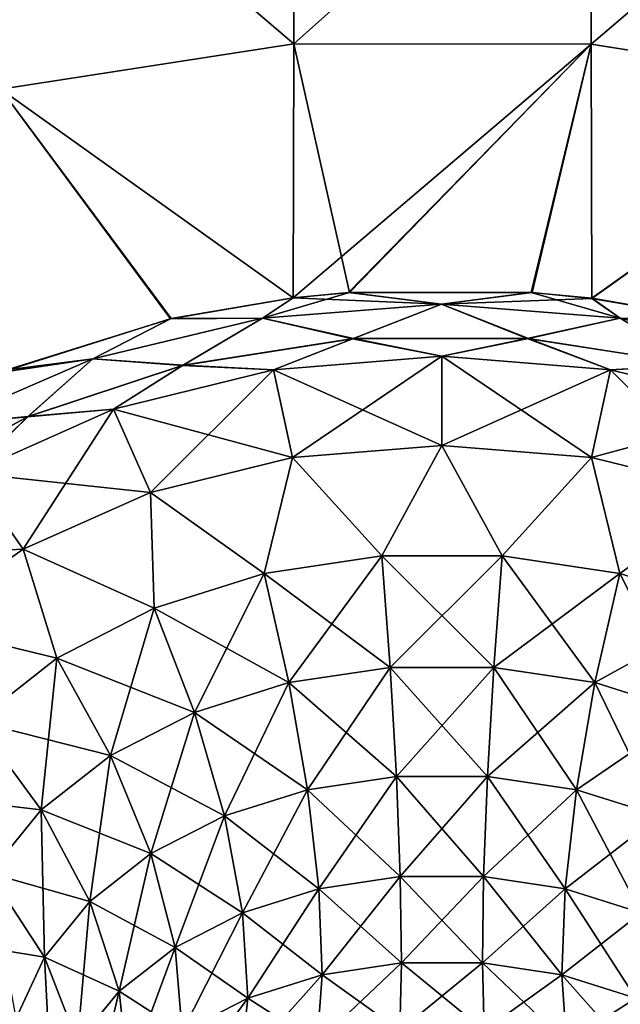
# Model space of a CAD drawing. Header units: millimetres. Extents: x -139 to 139, y -32 to 1264.
# Tile 103 of 256: x 122 to 127, y -11 to -3. Entities that reach past the tile are written whole.
import ezdxf

# ---------------------------------------------------------------- set-up
doc = ezdxf.new("R2010")
doc.units = ezdxf.units.MM
doc.header["$LTSCALE"] = 26.699852
for name, color, linetype in [('107', 7, 'CONTINUOUS'), ('108', 7, 'CONTINUOUS'), ('112', 7, 'CONTINUOUS'), ('114', 7, 'CONTINUOUS'), ('119', 7, 'CONTINUOUS'), ('60', 7, 'CONTINUOUS'), ('63', 7, 'CONTINUOUS'), ('65', 7, 'CONTINUOUS'), ('68', 7, 'CONTINUOUS'), ('73', 7, 'CONTINUOUS')]:
    doc.layers.add(name, color=color, linetype=linetype)

msp = doc.modelspace()

# ---------------------------------------------------------------- linework, layer by layer
at = {"layer": '107', "color": 7, "linetype": 'CONTINUOUS', "true_color": 0xa2afbf}
for points in [[(124.2654, -5.8591, 14.283), (125.625, -6.4713, 14.1363), (125.625, -5.7508, 14.3913), (124.2654, -5.8591, 14.283)], [(125.625, -6.4713, 14.1363), (126.8311, -6.5674, 14.0402), (125.625, -5.7508, 14.3913), (125.625, -6.4713, 14.1363)], [(125.625, -5.7508, 14.3913), (126.8311, -6.5674, 14.0402), (126.9846, -5.8591, 14.283), (125.625, -5.7508, 14.3913)], [(122.9741, -6.1787, 13.9635), (124.4189, -6.5674, 14.0402), (124.2654, -5.8591, 14.283), (122.9741, -6.1787, 13.9635)], [(124.4189, -6.5674, 14.0402), (125.625, -6.4713, 14.1363), (124.2654, -5.8591, 14.283), (124.4189, -6.5674, 14.0402)], [(126.8311, -6.5674, 14.0402), (127.9766, -6.8508, 13.7568), (126.9846, -5.8591, 14.283), (126.8311, -6.5674, 14.0402)], [(126.9846, -5.8591, 14.283), (127.9766, -6.8508, 13.7568), (128.2759, -6.1787, 13.9635), (126.9846, -5.8591, 14.283)], [(121.8156, -6.6934, 13.4488), (123.2734, -6.8508, 13.7568), (122.9741, -6.1787, 13.9635), (121.8156, -6.6934, 13.4488)], [(123.2734, -6.8508, 13.7568), (124.4189, -6.5674, 14.0402), (122.9741, -6.1787, 13.9635), (123.2734, -6.8508, 13.7568)], [(120.8482, -7.3774, 12.7647), (122.2457, -7.3074, 13.3002), (121.8156, -6.6934, 13.4488), (120.8482, -7.3774, 12.7647)], [(122.2457, -7.3074, 13.3002), (123.2734, -6.8508, 13.7568), (121.8156, -6.6934, 13.4488), (122.2457, -7.3074, 13.3002)], [(121.3875, -7.9143, 12.6933), (122.2457, -7.3074, 13.3002), (120.8482, -7.3774, 12.7647), (121.3875, -7.9143, 12.6933)]]:
    msp.add_3dface(points, dxfattribs=at)
at = {"layer": '108', "color": 7, "linetype": 'CONTINUOUS', "true_color": 0xa2afbf}
for points in [[(123.5322, -5.8251, 14.1598), (124.2654, -5.8591, 14.283), (124.9026, -5.6088, 14.3855), (123.5322, -5.8251, 14.1598)], [(124.2654, -5.8591, 14.283), (125.625, -5.7508, 14.3913), (124.9026, -5.6088, 14.3855), (124.2654, -5.8591, 14.283)], [(124.9026, -5.6088, 14.3855), (125.625, -5.7508, 14.3913), (126.3135, -5.607, 14.3883), (124.9026, -5.6088, 14.3855)], [(125.625, -5.7508, 14.3913), (126.9846, -5.8591, 14.283), (126.3135, -5.607, 14.3883), (125.625, -5.7508, 14.3913)], [(126.3135, -5.607, 14.3883), (126.9846, -5.8591, 14.283), (127.6872, -5.8201, 14.1675), (126.3135, -5.607, 14.3883)], [(122.2808, -6.2393, 13.7297), (122.9741, -6.1787, 13.9635), (123.5322, -5.8251, 14.1598), (122.2808, -6.2393, 13.7297)], [(122.9741, -6.1787, 13.9635), (124.2654, -5.8591, 14.283), (123.5322, -5.8251, 14.1598), (122.9741, -6.1787, 13.9635)], [(126.9846, -5.8591, 14.283), (128.2759, -6.1787, 13.9635), (127.6872, -5.8201, 14.1675), (126.9846, -5.8591, 14.283)], [(121.8156, -6.6934, 13.4488), (122.9741, -6.1787, 13.9635), (122.2808, -6.2393, 13.7297), (121.8156, -6.6934, 13.4488)], [(121.218, -6.8166, 13.1335), (121.8156, -6.6934, 13.4488), (122.2808, -6.2393, 13.7297), (121.218, -6.8166, 13.1335)]]:
    msp.add_3dface(points, dxfattribs=at)
at = {"layer": '112', "color": 7, "linetype": 'CONTINUOUS', "true_color": 0xa2afbf}
for points in [[(125.625, -6.4713, 14.1363), (124.4189, -6.5674, 14.0402), (125.1396, -7.3629, 13.8945), (125.625, -6.4713, 14.1363)], [(125.625, -6.4713, 14.1363), (125.1396, -7.3629, 13.8945), (126.1104, -7.3629, 13.8945), (125.625, -6.4713, 14.1363)], [(126.8311, -6.5674, 14.0402), (125.625, -6.4713, 14.1363), (126.1104, -7.3629, 13.8945), (126.8311, -6.5674, 14.0402)], [(124.4189, -6.5674, 14.0402), (123.2734, -6.8508, 13.7568), (124.1899, -7.5056, 13.7518), (124.4189, -6.5674, 14.0402)], [(124.4189, -6.5674, 14.0402), (124.1899, -7.5056, 13.7518), (125.1396, -7.3629, 13.8945), (124.4189, -6.5674, 14.0402)], [(126.8311, -6.5674, 14.0402), (126.1104, -7.3629, 13.8945), (127.0601, -7.5056, 13.7518), (126.8311, -6.5674, 14.0402)], [(127.9766, -6.8508, 13.7568), (126.8311, -6.5674, 14.0402), (127.0601, -7.5056, 13.7518), (127.9766, -6.8508, 13.7568)], [(123.2734, -6.8508, 13.7568), (122.2457, -7.3074, 13.3002), (123.303, -7.7848, 13.4726), (123.2734, -6.8508, 13.7568)], [(123.2734, -6.8508, 13.7568), (123.303, -7.7848, 13.4726), (124.1899, -7.5056, 13.7518), (123.2734, -6.8508, 13.7568)], [(127.9766, -6.8508, 13.7568), (127.0601, -7.5056, 13.7518), (127.947, -7.7848, 13.4726), (127.9766, -6.8508, 13.7568)], [(122.2457, -7.3074, 13.3002), (121.3875, -7.9143, 12.6933), (122.5175, -8.1883, 13.0691), (122.2457, -7.3074, 13.3002)], [(122.2457, -7.3074, 13.3002), (122.5175, -8.1883, 13.0691), (123.303, -7.7848, 13.4726), (122.2457, -7.3074, 13.3002)], [(124.1899, -7.5056, 13.7518), (125.2073, -8.2629, 13.8827), (125.1396, -7.3629, 13.8945), (124.1899, -7.5056, 13.7518)], [(125.2073, -8.2629, 13.8827), (126.0427, -8.2629, 13.8827), (125.1396, -7.3629, 13.8945), (125.2073, -8.2629, 13.8827)], [(125.1396, -7.3629, 13.8945), (126.0427, -8.2629, 13.8827), (126.1104, -7.3629, 13.8945), (125.1396, -7.3629, 13.8945)], [(126.0427, -8.2629, 13.8827), (126.8597, -8.3857, 13.7599), (126.1104, -7.3629, 13.8945), (126.0427, -8.2629, 13.8827)], [(126.1104, -7.3629, 13.8945), (126.8597, -8.3857, 13.7599), (127.0601, -7.5056, 13.7518), (126.1104, -7.3629, 13.8945)], [(123.303, -7.7848, 13.4726), (124.3903, -8.3857, 13.7599), (124.1899, -7.5056, 13.7518), (123.303, -7.7848, 13.4726)], [(124.3903, -8.3857, 13.7599), (125.2073, -8.2629, 13.8827), (124.1899, -7.5056, 13.7518), (124.3903, -8.3857, 13.7599)], [(126.8597, -8.3857, 13.7599), (127.6228, -8.626, 13.5196), (127.0601, -7.5056, 13.7518), (126.8597, -8.3857, 13.7599)], [(127.0601, -7.5056, 13.7518), (127.6228, -8.626, 13.5196), (127.947, -7.7848, 13.4726), (127.0601, -7.5056, 13.7518)], [(122.5175, -8.1883, 13.0691), (123.6272, -8.626, 13.5196), (123.303, -7.7848, 13.4726), (122.5175, -8.1883, 13.0691)], [(123.6272, -8.626, 13.5196), (124.3903, -8.3857, 13.7599), (123.303, -7.7848, 13.4726), (123.6272, -8.626, 13.5196)], [(121.3875, -7.9143, 12.6933), (121.8679, -8.6985, 12.5589), (122.5175, -8.1883, 13.0691), (121.3875, -7.9143, 12.6933)], [(121.8679, -8.6985, 12.5589), (122.9514, -8.9732, 13.1724), (122.5175, -8.1883, 13.0691), (121.8679, -8.6985, 12.5589)], [(122.9514, -8.9732, 13.1724), (123.6272, -8.626, 13.5196), (122.5175, -8.1883, 13.0691), (122.9514, -8.9732, 13.1724)], [(124.3903, -8.3857, 13.7599), (125.258, -9.1422, 14.0808), (125.2073, -8.2629, 13.8827), (124.3903, -8.3857, 13.7599)], [(125.258, -9.1422, 14.0808), (125.992, -9.1422, 14.0808), (125.2073, -8.2629, 13.8827), (125.258, -9.1422, 14.0808)], [(125.2073, -8.2629, 13.8827), (125.992, -9.1422, 14.0808), (126.0427, -8.2629, 13.8827), (125.2073, -8.2629, 13.8827)], [(125.992, -9.1422, 14.0808), (126.7101, -9.2501, 13.9728), (126.0427, -8.2629, 13.8827), (125.992, -9.1422, 14.0808)], [(126.0427, -8.2629, 13.8827), (126.7101, -9.2501, 13.9728), (126.8597, -8.3857, 13.7599), (126.0427, -8.2629, 13.8827)], [(123.6272, -8.626, 13.5196), (124.5399, -9.2501, 13.9728), (124.3903, -8.3857, 13.7599), (123.6272, -8.626, 13.5196)], [(124.5399, -9.2501, 13.9728), (125.258, -9.1422, 14.0808), (124.3903, -8.3857, 13.7599), (124.5399, -9.2501, 13.9728)], [(126.7101, -9.2501, 13.9728), (127.3807, -9.4612, 13.7617), (126.8597, -8.3857, 13.7599), (126.7101, -9.2501, 13.9728)], [(126.8597, -8.3857, 13.7599), (127.3807, -9.4612, 13.7617), (127.6228, -8.626, 13.5196), (126.8597, -8.3857, 13.7599)], [(122.9514, -8.9732, 13.1724), (123.8693, -9.4612, 13.7617), (123.6272, -8.626, 13.5196), (122.9514, -8.9732, 13.1724)], [(123.8693, -9.4612, 13.7617), (124.5399, -9.2501, 13.9728), (123.6272, -8.626, 13.5196), (123.8693, -9.4612, 13.7617)], [(121.3825, -9.293, 11.9643), (122.3924, -9.4121, 12.7335), (121.8679, -8.6985, 12.5589), (121.3825, -9.293, 11.9643)], [(122.3924, -9.4121, 12.7335), (122.9514, -8.9732, 13.1724), (121.8679, -8.6985, 12.5589), (122.3924, -9.4121, 12.7335)], [(122.3924, -9.4121, 12.7335), (123.2755, -9.7663, 13.4566), (122.9514, -8.9732, 13.1724), (122.3924, -9.4121, 12.7335)], [(123.2755, -9.7663, 13.4566), (123.8693, -9.4612, 13.7617), (122.9514, -8.9732, 13.1724), (123.2755, -9.7663, 13.4566)], [(124.5399, -9.2501, 13.9728), (125.2887, -9.9522, 14.4779), (125.258, -9.1422, 14.0808), (124.5399, -9.2501, 13.9728)], [(125.2887, -9.9522, 14.4779), (125.9613, -9.9522, 14.4779), (125.258, -9.1422, 14.0808), (125.2887, -9.9522, 14.4779)], [(125.258, -9.1422, 14.0808), (125.9613, -9.9522, 14.4779), (125.992, -9.1422, 14.0808), (125.258, -9.1422, 14.0808)], [(125.9613, -9.9522, 14.4779), (126.6193, -10.0511, 14.379), (125.992, -9.1422, 14.0808), (125.9613, -9.9522, 14.4779)], [(125.992, -9.1422, 14.0808), (126.6193, -10.0511, 14.379), (126.7101, -9.2501, 13.9728), (125.992, -9.1422, 14.0808)], [(121.9748, -9.9236, 12.222), (122.3924, -9.4121, 12.7335), (121.3825, -9.293, 11.9643), (121.9748, -9.9236, 12.222)], [(123.8693, -9.4612, 13.7617), (124.6307, -10.0511, 14.379), (124.5399, -9.2501, 13.9728), (123.8693, -9.4612, 13.7617)], [(124.6307, -10.0511, 14.379), (125.2887, -9.9522, 14.4779), (124.5399, -9.2501, 13.9728), (124.6307, -10.0511, 14.379)], [(126.6193, -10.0511, 14.379), (127.2339, -10.2446, 14.1855), (126.7101, -9.2501, 13.9728), (126.6193, -10.0511, 14.379)], [(126.7101, -9.2501, 13.9728), (127.2339, -10.2446, 14.1855), (127.3807, -9.4612, 13.7617), (126.7101, -9.2501, 13.9728)], [(121.9748, -9.9236, 12.222), (122.7843, -10.152, 13.0709), (122.3924, -9.4121, 12.7335), (121.9748, -9.9236, 12.222)], [(122.7843, -10.152, 13.0709), (123.2755, -9.7663, 13.4566), (122.3924, -9.4121, 12.7335), (122.7843, -10.152, 13.0709)], [(123.2755, -9.7663, 13.4566), (124.0161, -10.2446, 14.1855), (123.8693, -9.4612, 13.7617), (123.2755, -9.7663, 13.4566)], [(124.0161, -10.2446, 14.1855), (124.6307, -10.0511, 14.379), (123.8693, -9.4612, 13.7617), (124.0161, -10.2446, 14.1855)], [(122.7843, -10.152, 13.0709), (123.4719, -10.5242, 13.9059), (123.2755, -9.7663, 13.4566), (122.7843, -10.152, 13.0709)], [(123.4719, -10.5242, 13.9059), (124.0161, -10.2446, 14.1855), (123.2755, -9.7663, 13.4566), (123.4719, -10.5242, 13.9059)], [(121.7167, -10.4854, 11.6602), (122.4172, -10.6016, 12.6213), (121.9748, -9.9236, 12.222), (121.7167, -10.4854, 11.6602)], [(122.4172, -10.6016, 12.6213), (122.7843, -10.152, 13.0709), (121.9748, -9.9236, 12.222), (122.4172, -10.6016, 12.6213)], [(124.6307, -10.0511, 14.379), (125.2977, -10.6486, 15.0522), (125.2887, -9.9522, 14.4779), (124.6307, -10.0511, 14.379)], [(125.2977, -10.6486, 15.0522), (125.9523, -10.6486, 15.0522), (125.2887, -9.9522, 14.4779), (125.2977, -10.6486, 15.0522)], [(125.2887, -9.9522, 14.4779), (125.9523, -10.6486, 15.0522), (125.9613, -9.9522, 14.4779), (125.2887, -9.9522, 14.4779)], [(125.9523, -10.6486, 15.0522), (126.5925, -10.7448, 14.9559), (125.9613, -9.9522, 14.4779), (125.9523, -10.6486, 15.0522)], [(125.9613, -9.9522, 14.4779), (126.5925, -10.7448, 14.9559), (126.6193, -10.0511, 14.379), (125.9613, -9.9522, 14.4779)], [(124.0161, -10.2446, 14.1855), (124.6575, -10.7448, 14.9559), (124.6307, -10.0511, 14.379), (124.0161, -10.2446, 14.1855)], [(124.6575, -10.7448, 14.9559), (125.2977, -10.6486, 15.0522), (124.6307, -10.0511, 14.379), (124.6575, -10.7448, 14.9559)], [(126.5925, -10.7448, 14.9559), (127.1905, -10.9331, 14.7677), (126.6193, -10.0511, 14.379), (126.5925, -10.7448, 14.9559)], [(126.6193, -10.0511, 14.379), (127.1905, -10.9331, 14.7677), (127.2339, -10.2446, 14.1855), (126.6193, -10.0511, 14.379)], [(122.4172, -10.6016, 12.6213), (123.0218, -10.8777, 13.5524), (122.7843, -10.152, 13.0709), (122.4172, -10.6016, 12.6213)], [(123.0218, -10.8777, 13.5524), (123.4719, -10.5242, 13.9059), (122.7843, -10.152, 13.0709), (123.0218, -10.8777, 13.5524)], [(123.4719, -10.5242, 13.9059), (124.0595, -10.9331, 14.7677), (124.0161, -10.2446, 14.1855), (123.4719, -10.5242, 13.9059)], [(124.0595, -10.9331, 14.7677), (124.6575, -10.7448, 14.9559), (124.0161, -10.2446, 14.1855), (124.0595, -10.9331, 14.7677)], [(122.1904, -11.0952, 12.1277), (122.4172, -10.6016, 12.6213), (121.7167, -10.4854, 11.6602), (122.1904, -11.0952, 12.1277)], [(123.0218, -10.8777, 13.5524), (123.53, -11.2051, 14.4956), (123.4719, -10.5242, 13.9059), (123.0218, -10.8777, 13.5524)], [(123.53, -11.2051, 14.4956), (124.0595, -10.9331, 14.7677), (123.4719, -10.5242, 13.9059), (123.53, -11.2051, 14.4956)], [(122.1904, -11.0952, 12.1277), (122.6855, -11.2896, 13.1405), (122.4172, -10.6016, 12.6213), (122.1904, -11.0952, 12.1277)], [(122.6855, -11.2896, 13.1405), (123.0218, -10.8777, 13.5524), (122.4172, -10.6016, 12.6213), (122.6855, -11.2896, 13.1405)], [(124.6575, -10.7448, 14.9559), (125.2847, -11.193, 15.7721), (125.2977, -10.6486, 15.0522), (124.6575, -10.7448, 14.9559)], [(125.2847, -11.193, 15.7721), (125.9653, -11.193, 15.7721), (125.2977, -10.6486, 15.0522), (125.2847, -11.193, 15.7721)], [(125.2977, -10.6486, 15.0522), (125.9653, -11.193, 15.7721), (125.9523, -10.6486, 15.0522), (125.2977, -10.6486, 15.0522)], [(125.9653, -11.193, 15.7721), (126.6311, -11.2931, 15.6721), (125.9523, -10.6486, 15.0522), (125.9653, -11.193, 15.7721)], [(125.9523, -10.6486, 15.0522), (126.6311, -11.2931, 15.6721), (126.5925, -10.7448, 14.9559), (125.9523, -10.6486, 15.0522)], [(124.0595, -10.9331, 14.7677), (124.6189, -11.2931, 15.6721), (124.6575, -10.7448, 14.9559), (124.0595, -10.9331, 14.7677)], [(124.6189, -11.2931, 15.6721), (125.2847, -11.193, 15.7721), (124.6575, -10.7448, 14.9559), (124.6189, -11.2931, 15.6721)], [(126.6311, -11.2931, 15.6721), (127.2529, -11.4888, 15.4763), (126.5925, -10.7448, 14.9559), (126.6311, -11.2931, 15.6721)], [(126.5925, -10.7448, 14.9559), (127.2529, -11.4888, 15.4763), (127.1905, -10.9331, 14.7677), (126.5925, -10.7448, 14.9559)], [(122.6855, -11.2896, 13.1405), (123.092, -11.5491, 14.1517), (123.0218, -10.8777, 13.5524), (122.6855, -11.2896, 13.1405)], [(123.092, -11.5491, 14.1517), (123.53, -11.2051, 14.4956), (123.0218, -10.8777, 13.5524), (123.092, -11.5491, 14.1517)], [(123.53, -11.2051, 14.4956), (123.9971, -11.4888, 15.4763), (124.0595, -10.9331, 14.7677), (123.53, -11.2051, 14.4956)], [(123.9971, -11.4888, 15.4763), (124.6189, -11.2931, 15.6721), (124.0595, -10.9331, 14.7677), (123.9971, -11.4888, 15.4763)]]:
    msp.add_3dface(points, dxfattribs=at)
at = {"layer": '114', "color": 7, "linetype": 'CONTINUOUS', "true_color": 0xa2afbf}
for points in [[(124.424, -5.2784, -14.3945), (124.8786, -5.2354, -14.4433), (124.1782, -5.4423, -14.3193), (124.424, -5.2784, -14.3945)], [(124.1782, -5.4423, -14.3193), (124.8786, -5.2354, -14.4433), (125.6212, -5.3313, -14.4384), (124.1782, -5.4423, -14.3193)], [(124.8786, -5.2354, -14.4433), (126.3545, -5.2363, -14.4448), (125.6212, -5.3313, -14.4384), (124.8786, -5.2354, -14.4433)], [(126.3545, -5.2363, -14.4448), (126.8347, -5.283, -14.3936), (125.6212, -5.3313, -14.4384), (126.3545, -5.2363, -14.4448)], [(123.4413, -5.4463, -14.2066), (124.424, -5.2784, -14.3945), (124.1782, -5.4423, -14.3193), (123.4413, -5.4463, -14.2066)], [(125.6212, -5.3313, -14.4384), (126.8347, -5.283, -14.3936), (127.0644, -5.4428, -14.3214), (125.6212, -5.3313, -14.4384)], [(126.8347, -5.283, -14.3936), (127.7929, -5.449, -14.211), (127.0644, -5.4428, -14.3214), (126.8347, -5.283, -14.3936)], [(124.9103, -5.6082, -14.3862), (124.1782, -5.4423, -14.3193), (125.6212, -5.3313, -14.4384), (124.9103, -5.6082, -14.3862)], [(126.3225, -5.6077, -14.3876), (124.9103, -5.6082, -14.3862), (125.6212, -5.3313, -14.4384), (126.3225, -5.6077, -14.3876)], [(126.3225, -5.6077, -14.3876), (125.6212, -5.3313, -14.4384), (127.0644, -5.4428, -14.3214), (126.3225, -5.6077, -14.3876)], [(122.0623, -5.8815, -13.7257), (123.4413, -5.4463, -14.2066), (122.8091, -5.771, -13.9708), (122.0623, -5.8815, -13.7257)], [(122.8091, -5.771, -13.9708), (123.4413, -5.4463, -14.2066), (124.1782, -5.4423, -14.3193), (122.8091, -5.771, -13.9708)], [(123.5384, -5.8236, -14.1614), (122.8091, -5.771, -13.9708), (124.1782, -5.4423, -14.3193), (123.5384, -5.8236, -14.1614)], [(124.9103, -5.6082, -14.3862), (123.5384, -5.8236, -14.1614), (124.1782, -5.4423, -14.3193), (124.9103, -5.6082, -14.3862)], [(127.6963, -5.8222, -14.1652), (126.3225, -5.6077, -14.3876), (127.0644, -5.4428, -14.3214), (127.6963, -5.8222, -14.1652)], [(121.5836, -6.302, -13.4126), (122.0623, -5.8815, -13.7257), (122.8091, -5.771, -13.9708), (121.5836, -6.302, -13.4126)], [(122.2859, -6.2371, -13.732), (121.5836, -6.302, -13.4126), (122.8091, -5.771, -13.9708), (122.2859, -6.2371, -13.732)], [(123.5384, -5.8236, -14.1614), (122.2859, -6.2371, -13.732), (122.8091, -5.771, -13.9708), (123.5384, -5.8236, -14.1614)], [(122.2859, -6.2371, -13.732), (121.2211, -6.8145, -13.1357), (121.5836, -6.302, -13.4126), (122.2859, -6.2371, -13.732)]]:
    msp.add_3dface(points, dxfattribs=at)
at = {"layer": '119', "color": 7, "linetype": 'CONTINUOUS', "true_color": 0xa2afbf}
for points in [[(124.8711, -5.2359, 14.4427), (124.4241, -5.2784, 14.3945), (125.6211, -5.3312, 14.4384), (124.8711, -5.2359, 14.4427)], [(126.3457, -5.2357, 14.4455), (124.8711, -5.2359, 14.4427), (125.6211, -5.3312, 14.4384), (126.3457, -5.2357, 14.4455)], [(127.0644, -5.4428, 14.3214), (126.3457, -5.2357, 14.4455), (125.6211, -5.3312, 14.4384), (127.0644, -5.4428, 14.3214)], [(126.8345, -5.2829, 14.3936), (126.3457, -5.2357, 14.4455), (127.0644, -5.4428, 14.3214), (126.8345, -5.2829, 14.3936)], [(124.4241, -5.2784, 14.3945), (123.4351, -5.4477, 14.205), (124.1782, -5.4423, 14.3193), (124.4241, -5.2784, 14.3945)], [(125.6211, -5.3312, 14.4384), (124.4241, -5.2784, 14.3945), (124.1782, -5.4423, 14.3193), (125.6211, -5.3312, 14.4384)], [(127.7841, -5.447, 14.2132), (126.8345, -5.2829, 14.3936), (127.0644, -5.4428, 14.3214), (127.7841, -5.447, 14.2132)], [(124.9026, -5.6088, 14.3855), (125.6211, -5.3312, 14.4384), (124.1782, -5.4423, 14.3193), (124.9026, -5.6088, 14.3855)], [(124.9026, -5.6088, 14.3855), (126.3135, -5.607, 14.3883), (125.6211, -5.3312, 14.4384), (124.9026, -5.6088, 14.3855)], [(126.3135, -5.607, 14.3883), (127.0644, -5.4428, 14.3214), (125.6211, -5.3312, 14.4384), (126.3135, -5.607, 14.3883)], [(123.4351, -5.4477, 14.205), (122.116, -5.8595, 13.75), (122.8091, -5.771, 13.9708), (123.4351, -5.4477, 14.205)], [(124.1782, -5.4423, 14.3193), (123.4351, -5.4477, 14.205), (122.8091, -5.771, 13.9708), (124.1782, -5.4423, 14.3193)], [(123.5322, -5.8251, 14.1598), (124.1782, -5.4423, 14.3193), (122.8091, -5.771, 13.9708), (123.5322, -5.8251, 14.1598)], [(123.5322, -5.8251, 14.1598), (124.9026, -5.6088, 14.3855), (124.1782, -5.4423, 14.3193), (123.5322, -5.8251, 14.1598)], [(126.3135, -5.607, 14.3883), (127.6872, -5.8201, 14.1675), (127.0644, -5.4428, 14.3214), (126.3135, -5.607, 14.3883)], [(128.4343, -5.772, 13.9747), (127.7841, -5.447, 14.2132), (127.0644, -5.4428, 14.3214), (128.4343, -5.772, 13.9747)], [(127.6872, -5.8201, 14.1675), (128.4343, -5.772, 13.9747), (127.0644, -5.4428, 14.3214), (127.6872, -5.8201, 14.1675)], [(122.8091, -5.771, 13.9708), (122.116, -5.8595, 13.75), (121.5835, -6.302, 13.4126), (122.8091, -5.771, 13.9708)], [(122.2808, -6.2393, 13.7297), (122.8091, -5.771, 13.9708), (121.5835, -6.302, 13.4126), (122.2808, -6.2393, 13.7297)], [(122.2808, -6.2393, 13.7297), (123.5322, -5.8251, 14.1598), (122.8091, -5.771, 13.9708), (122.2808, -6.2393, 13.7297)], [(121.218, -6.8166, 13.1335), (122.2808, -6.2393, 13.7297), (121.5835, -6.302, 13.4126), (121.218, -6.8166, 13.1335)]]:
    msp.add_3dface(points, dxfattribs=at)
at = {"layer": '60', "color": 7, "linetype": 'CONTINUOUS', "true_color": 0xa2afbf}
for points in [[(124.4306, -1.083, -15.294), (124.4306, -3.2272, -14.9888), (122.0666, -1.2092, -14.8848), (124.4306, -1.083, -15.294)], [(124.4306, -1.083, -15.294), (126.828, -1.084, -15.2947), (124.4306, -3.2272, -14.9888), (124.4306, -1.083, -15.294)], [(126.828, -1.084, -15.2947), (126.828, -3.2305, -14.9889), (124.4306, -3.2272, -14.9888), (126.828, -1.084, -15.2947)], [(126.828, -1.084, -15.2947), (129.1922, -1.2122, -14.8868), (126.828, -3.2305, -14.9889), (126.828, -1.084, -15.2947)], [(122.0666, -1.2092, -14.8848), (124.4306, -3.2272, -14.9888), (122.0666, -3.5953, -14.4946), (122.0666, -1.2092, -14.8848)], [(129.1922, -1.2122, -14.8868), (129.1922, -3.6056, -14.4943), (126.828, -3.2305, -14.9889), (129.1922, -1.2122, -14.8868)], [(124.4306, -3.2272, -14.9888), (124.424, -5.2784, -14.3945), (122.0666, -3.5953, -14.4946), (124.4306, -3.2272, -14.9888)], [(124.424, -5.2784, -14.3945), (124.4306, -3.2272, -14.9888), (124.8786, -5.2354, -14.4433), (124.424, -5.2784, -14.3945)], [(124.4306, -3.2272, -14.9888), (126.828, -3.2305, -14.9889), (124.8786, -5.2354, -14.4433), (124.4306, -3.2272, -14.9888)], [(124.8786, -5.2354, -14.4433), (126.828, -3.2305, -14.9889), (126.3545, -5.2363, -14.4448), (124.8786, -5.2354, -14.4433)], [(126.828, -3.2305, -14.9889), (126.8347, -5.283, -14.3936), (126.3545, -5.2363, -14.4448), (126.828, -3.2305, -14.9889)], [(126.828, -3.2305, -14.9889), (129.1922, -3.6056, -14.4943), (126.8347, -5.283, -14.3936), (126.828, -3.2305, -14.9889)], [(122.0623, -5.8815, -13.7257), (122.0666, -3.5953, -14.4946), (123.4413, -5.4463, -14.2066), (122.0623, -5.8815, -13.7257)], [(122.0666, -3.5953, -14.4946), (124.424, -5.2784, -14.3945), (123.4413, -5.4463, -14.2066), (122.0666, -3.5953, -14.4946)], [(126.8347, -5.283, -14.3936), (129.1922, -3.6056, -14.4943), (127.7929, -5.449, -14.211), (126.8347, -5.283, -14.3936)]]:
    msp.add_3dface(points, dxfattribs=at)
at = {"layer": '63', "color": 7, "linetype": 'CONTINUOUS', "true_color": 0xa2afbf}
for points in [[(124.4306, -1.0827, 15.294), (122.0666, -1.2085, 14.8849), (124.4306, -3.2269, 14.9889), (124.4306, -1.0827, 15.294)], [(124.4306, -1.0827, 15.294), (124.4306, -3.2269, 14.9889), (126.828, -1.0842, 15.2947), (124.4306, -1.0827, 15.294)], [(126.828, -1.0842, 15.2947), (124.4306, -3.2269, 14.9889), (126.828, -3.2307, 14.9888), (126.828, -1.0842, 15.2947)], [(126.828, -1.0842, 15.2947), (126.828, -3.2307, 14.9888), (129.1922, -1.2132, 14.8867), (126.828, -1.0842, 15.2947)], [(122.0666, -1.2085, 14.8849), (122.0666, -3.5946, 14.4948), (124.4306, -3.2269, 14.9889), (122.0666, -1.2085, 14.8849)], [(129.1922, -1.2132, 14.8867), (126.828, -3.2307, 14.9888), (129.1922, -3.6066, 14.4941), (129.1922, -1.2132, 14.8867)], [(124.4306, -3.2269, 14.9889), (122.0666, -3.5946, 14.4948), (124.4241, -5.2784, 14.3945), (124.4306, -3.2269, 14.9889)], [(124.4306, -3.2269, 14.9889), (124.4241, -5.2784, 14.3945), (126.828, -3.2307, 14.9888), (124.4306, -3.2269, 14.9889)], [(126.828, -3.2307, 14.9888), (124.4241, -5.2784, 14.3945), (124.8711, -5.2359, 14.4427), (126.828, -3.2307, 14.9888)], [(126.3457, -5.2357, 14.4455), (126.828, -3.2307, 14.9888), (124.8711, -5.2359, 14.4427), (126.3457, -5.2357, 14.4455)], [(126.8345, -5.2829, 14.3936), (126.828, -3.2307, 14.9888), (126.3457, -5.2357, 14.4455), (126.8345, -5.2829, 14.3936)], [(126.828, -3.2307, 14.9888), (126.8345, -5.2829, 14.3936), (129.1922, -3.6066, 14.4941), (126.828, -3.2307, 14.9888)], [(124.4241, -5.2784, 14.3945), (122.0666, -3.5946, 14.4948), (123.4351, -5.4477, 14.205), (124.4241, -5.2784, 14.3945)], [(123.4351, -5.4477, 14.205), (122.0666, -3.5946, 14.4948), (122.116, -5.8595, 13.75), (123.4351, -5.4477, 14.205)], [(129.1922, -3.6066, 14.4941), (126.8345, -5.2829, 14.3936), (127.7841, -5.447, 14.2132), (129.1922, -3.6066, 14.4941)]]:
    msp.add_3dface(points, dxfattribs=at)
at = {"layer": '65', "color": 7, "linetype": 'CONTINUOUS', "true_color": 0xa2afbf}
for points in [[(124.2654, -5.8591, -14.283), (125.625, -5.7508, -14.3913), (124.4189, -6.5674, -14.0402), (124.2654, -5.8591, -14.283)], [(124.4189, -6.5674, -14.0402), (125.625, -5.7508, -14.3913), (125.625, -6.4713, -14.1363), (124.4189, -6.5674, -14.0402)], [(125.625, -5.7508, -14.3913), (126.9846, -5.8591, -14.283), (125.625, -6.4713, -14.1363), (125.625, -5.7508, -14.3913)], [(122.9741, -6.1787, -13.9635), (124.2654, -5.8591, -14.283), (123.2734, -6.8508, -13.7568), (122.9741, -6.1787, -13.9635)], [(123.2734, -6.8508, -13.7568), (124.2654, -5.8591, -14.283), (124.4189, -6.5674, -14.0402), (123.2734, -6.8508, -13.7568)], [(125.625, -6.4713, -14.1363), (126.9846, -5.8591, -14.283), (126.8311, -6.5674, -14.0402), (125.625, -6.4713, -14.1363)], [(126.9846, -5.8591, -14.283), (128.2759, -6.1787, -13.9635), (126.8311, -6.5674, -14.0402), (126.9846, -5.8591, -14.283)], [(121.8156, -6.6934, -13.4488), (122.9741, -6.1787, -13.9635), (122.2457, -7.3074, -13.3002), (121.8156, -6.6934, -13.4488)], [(122.2457, -7.3074, -13.3002), (122.9741, -6.1787, -13.9635), (123.2734, -6.8508, -13.7568), (122.2457, -7.3074, -13.3002)], [(126.8311, -6.5674, -14.0402), (128.2759, -6.1787, -13.9635), (127.9766, -6.8508, -13.7568), (126.8311, -6.5674, -14.0402)], [(121.3875, -7.9143, -12.6933), (121.8156, -6.6934, -13.4488), (122.2457, -7.3074, -13.3002), (121.3875, -7.9143, -12.6933)]]:
    msp.add_3dface(points, dxfattribs=at)
at = {"layer": '68', "color": 7, "linetype": 'CONTINUOUS', "true_color": 0xa2afbf}
for points in [[(124.4189, -6.5674, -14.0402), (125.625, -6.4713, -14.1363), (125.1396, -7.3629, -13.8945), (124.4189, -6.5674, -14.0402)], [(125.625, -6.4713, -14.1363), (126.1104, -7.3629, -13.8945), (125.1396, -7.3629, -13.8945), (125.625, -6.4713, -14.1363)], [(125.625, -6.4713, -14.1363), (126.8311, -6.5674, -14.0402), (126.1104, -7.3629, -13.8945), (125.625, -6.4713, -14.1363)], [(123.2734, -6.8508, -13.7568), (124.4189, -6.5674, -14.0402), (124.1899, -7.5056, -13.7518), (123.2734, -6.8508, -13.7568)], [(124.4189, -6.5674, -14.0402), (125.1396, -7.3629, -13.8945), (124.1899, -7.5056, -13.7518), (124.4189, -6.5674, -14.0402)], [(126.8311, -6.5674, -14.0402), (127.0601, -7.5056, -13.7518), (126.1104, -7.3629, -13.8945), (126.8311, -6.5674, -14.0402)], [(126.8311, -6.5674, -14.0402), (127.9766, -6.8508, -13.7568), (127.0601, -7.5056, -13.7518), (126.8311, -6.5674, -14.0402)], [(122.2457, -7.3074, -13.3002), (123.2734, -6.8508, -13.7568), (123.303, -7.7848, -13.4726), (122.2457, -7.3074, -13.3002)], [(123.2734, -6.8508, -13.7568), (124.1899, -7.5056, -13.7518), (123.303, -7.7848, -13.4726), (123.2734, -6.8508, -13.7568)], [(127.9766, -6.8508, -13.7568), (127.947, -7.7848, -13.4726), (127.0601, -7.5056, -13.7518), (127.9766, -6.8508, -13.7568)], [(121.3875, -7.9143, -12.6933), (122.2457, -7.3074, -13.3002), (122.5175, -8.1883, -13.0691), (121.3875, -7.9143, -12.6933)], [(122.2457, -7.3074, -13.3002), (123.303, -7.7848, -13.4726), (122.5175, -8.1883, -13.0691), (122.2457, -7.3074, -13.3002)], [(125.1396, -7.3629, -13.8945), (124.3903, -8.3857, -13.7599), (124.1899, -7.5056, -13.7518), (125.1396, -7.3629, -13.8945)], [(125.2073, -8.2629, -13.8827), (124.3903, -8.3857, -13.7599), (125.1396, -7.3629, -13.8945), (125.2073, -8.2629, -13.8827)], [(126.1104, -7.3629, -13.8945), (125.2073, -8.2629, -13.8827), (125.1396, -7.3629, -13.8945), (126.1104, -7.3629, -13.8945)], [(126.0427, -8.2629, -13.8827), (125.2073, -8.2629, -13.8827), (126.1104, -7.3629, -13.8945), (126.0427, -8.2629, -13.8827)], [(127.0601, -7.5056, -13.7518), (126.0427, -8.2629, -13.8827), (126.1104, -7.3629, -13.8945), (127.0601, -7.5056, -13.7518)], [(124.1899, -7.5056, -13.7518), (123.6272, -8.626, -13.5196), (123.303, -7.7848, -13.4726), (124.1899, -7.5056, -13.7518)], [(124.3903, -8.3857, -13.7599), (123.6272, -8.626, -13.5196), (124.1899, -7.5056, -13.7518), (124.3903, -8.3857, -13.7599)], [(126.8597, -8.3857, -13.7599), (126.0427, -8.2629, -13.8827), (127.0601, -7.5056, -13.7518), (126.8597, -8.3857, -13.7599)], [(127.947, -7.7848, -13.4726), (126.8597, -8.3857, -13.7599), (127.0601, -7.5056, -13.7518), (127.947, -7.7848, -13.4726)], [(123.303, -7.7848, -13.4726), (122.9514, -8.9732, -13.1724), (122.5175, -8.1883, -13.0691), (123.303, -7.7848, -13.4726)], [(123.6272, -8.626, -13.5196), (122.9514, -8.9732, -13.1724), (123.303, -7.7848, -13.4726), (123.6272, -8.626, -13.5196)], [(127.6228, -8.626, -13.5196), (126.8597, -8.3857, -13.7599), (127.947, -7.7848, -13.4726), (127.6228, -8.626, -13.5196)], [(121.3875, -7.9143, -12.6933), (122.5175, -8.1883, -13.0691), (121.8679, -8.6985, -12.5589), (121.3875, -7.9143, -12.6933)], [(122.5175, -8.1883, -13.0691), (122.3924, -9.4121, -12.7335), (121.8679, -8.6985, -12.5589), (122.5175, -8.1883, -13.0691)], [(122.9514, -8.9732, -13.1724), (122.3924, -9.4121, -12.7335), (122.5175, -8.1883, -13.0691), (122.9514, -8.9732, -13.1724)], [(125.2073, -8.2629, -13.8827), (124.5399, -9.2501, -13.9728), (124.3903, -8.3857, -13.7599), (125.2073, -8.2629, -13.8827)], [(125.258, -9.1422, -14.0808), (124.5399, -9.2501, -13.9728), (125.2073, -8.2629, -13.8827), (125.258, -9.1422, -14.0808)], [(126.0427, -8.2629, -13.8827), (125.258, -9.1422, -14.0808), (125.2073, -8.2629, -13.8827), (126.0427, -8.2629, -13.8827)], [(125.992, -9.1422, -14.0808), (125.258, -9.1422, -14.0808), (126.0427, -8.2629, -13.8827), (125.992, -9.1422, -14.0808)], [(126.8597, -8.3857, -13.7599), (125.992, -9.1422, -14.0808), (126.0427, -8.2629, -13.8827), (126.8597, -8.3857, -13.7599)], [(124.3903, -8.3857, -13.7599), (123.8693, -9.4612, -13.7617), (123.6272, -8.626, -13.5196), (124.3903, -8.3857, -13.7599)], [(124.5399, -9.2501, -13.9728), (123.8693, -9.4612, -13.7617), (124.3903, -8.3857, -13.7599), (124.5399, -9.2501, -13.9728)], [(126.7101, -9.2501, -13.9728), (125.992, -9.1422, -14.0808), (126.8597, -8.3857, -13.7599), (126.7101, -9.2501, -13.9728)], [(127.6228, -8.626, -13.5196), (126.7101, -9.2501, -13.9728), (126.8597, -8.3857, -13.7599), (127.6228, -8.626, -13.5196)], [(123.6272, -8.626, -13.5196), (123.2755, -9.7663, -13.4566), (122.9514, -8.9732, -13.1724), (123.6272, -8.626, -13.5196)], [(123.8693, -9.4612, -13.7617), (123.2755, -9.7663, -13.4566), (123.6272, -8.626, -13.5196), (123.8693, -9.4612, -13.7617)], [(127.3807, -9.4612, -13.7617), (126.7101, -9.2501, -13.9728), (127.6228, -8.626, -13.5196), (127.3807, -9.4612, -13.7617)], [(122.3924, -9.4121, -12.7335), (121.9748, -9.9236, -12.222), (121.8679, -8.6985, -12.5589), (122.3924, -9.4121, -12.7335)], [(122.9514, -8.9732, -13.1724), (122.7843, -10.152, -13.0709), (122.3924, -9.4121, -12.7335), (122.9514, -8.9732, -13.1724)], [(123.2755, -9.7663, -13.4566), (122.7843, -10.152, -13.0709), (122.9514, -8.9732, -13.1724), (123.2755, -9.7663, -13.4566)], [(125.258, -9.1422, -14.0808), (124.6307, -10.0511, -14.379), (124.5399, -9.2501, -13.9728), (125.258, -9.1422, -14.0808)], [(125.2887, -9.9522, -14.4779), (124.6307, -10.0511, -14.379), (125.258, -9.1422, -14.0808), (125.2887, -9.9522, -14.4779)], [(125.992, -9.1422, -14.0808), (125.2887, -9.9522, -14.4779), (125.258, -9.1422, -14.0808), (125.992, -9.1422, -14.0808)], [(125.9613, -9.9522, -14.4779), (125.2887, -9.9522, -14.4779), (125.992, -9.1422, -14.0808), (125.9613, -9.9522, -14.4779)], [(126.7101, -9.2501, -13.9728), (125.9613, -9.9522, -14.4779), (125.992, -9.1422, -14.0808), (126.7101, -9.2501, -13.9728)], [(124.5399, -9.2501, -13.9728), (124.0161, -10.2446, -14.1855), (123.8693, -9.4612, -13.7617), (124.5399, -9.2501, -13.9728)], [(124.6307, -10.0511, -14.379), (124.0161, -10.2446, -14.1855), (124.5399, -9.2501, -13.9728), (124.6307, -10.0511, -14.379)], [(126.6193, -10.0511, -14.379), (125.9613, -9.9522, -14.4779), (126.7101, -9.2501, -13.9728), (126.6193, -10.0511, -14.379)], [(127.3807, -9.4612, -13.7617), (126.6193, -10.0511, -14.379), (126.7101, -9.2501, -13.9728), (127.3807, -9.4612, -13.7617)], [(122.3924, -9.4121, -12.7335), (122.4172, -10.6016, -12.6213), (121.9748, -9.9236, -12.222), (122.3924, -9.4121, -12.7335)], [(122.7843, -10.152, -13.0709), (122.4172, -10.6016, -12.6213), (122.3924, -9.4121, -12.7335), (122.7843, -10.152, -13.0709)], [(123.8693, -9.4612, -13.7617), (123.4719, -10.5242, -13.9059), (123.2755, -9.7663, -13.4566), (123.8693, -9.4612, -13.7617)], [(124.0161, -10.2446, -14.1855), (123.4719, -10.5242, -13.9059), (123.8693, -9.4612, -13.7617), (124.0161, -10.2446, -14.1855)], [(127.2339, -10.2446, -14.1855), (126.6193, -10.0511, -14.379), (127.3807, -9.4612, -13.7617), (127.2339, -10.2446, -14.1855)], [(123.2755, -9.7663, -13.4566), (123.0218, -10.8777, -13.5524), (122.7843, -10.152, -13.0709), (123.2755, -9.7663, -13.4566)], [(123.4719, -10.5242, -13.9059), (123.0218, -10.8777, -13.5524), (123.2755, -9.7663, -13.4566), (123.4719, -10.5242, -13.9059)], [(122.4172, -10.6016, -12.6213), (122.1904, -11.0952, -12.1277), (121.9748, -9.9236, -12.222), (122.4172, -10.6016, -12.6213)], [(125.2887, -9.9522, -14.4779), (124.6575, -10.7448, -14.9559), (124.6307, -10.0511, -14.379), (125.2887, -9.9522, -14.4779)], [(125.2977, -10.6486, -15.0522), (124.6575, -10.7448, -14.9559), (125.2887, -9.9522, -14.4779), (125.2977, -10.6486, -15.0522)], [(125.9613, -9.9522, -14.4779), (125.2977, -10.6486, -15.0522), (125.2887, -9.9522, -14.4779), (125.9613, -9.9522, -14.4779)], [(125.9523, -10.6486, -15.0522), (125.2977, -10.6486, -15.0522), (125.9613, -9.9522, -14.4779), (125.9523, -10.6486, -15.0522)], [(126.6193, -10.0511, -14.379), (125.9523, -10.6486, -15.0522), (125.9613, -9.9522, -14.4779), (126.6193, -10.0511, -14.379)], [(124.6307, -10.0511, -14.379), (124.0595, -10.9331, -14.7677), (124.0161, -10.2446, -14.1855), (124.6307, -10.0511, -14.379)], [(124.6575, -10.7448, -14.9559), (124.0595, -10.9331, -14.7677), (124.6307, -10.0511, -14.379), (124.6575, -10.7448, -14.9559)], [(126.5925, -10.7448, -14.9559), (125.9523, -10.6486, -15.0522), (126.6193, -10.0511, -14.379), (126.5925, -10.7448, -14.9559)], [(127.2339, -10.2446, -14.1855), (126.5925, -10.7448, -14.9559), (126.6193, -10.0511, -14.379), (127.2339, -10.2446, -14.1855)], [(122.7843, -10.152, -13.0709), (122.6855, -11.2896, -13.1405), (122.4172, -10.6016, -12.6213), (122.7843, -10.152, -13.0709)], [(123.0218, -10.8777, -13.5524), (122.6855, -11.2896, -13.1405), (122.7843, -10.152, -13.0709), (123.0218, -10.8777, -13.5524)], [(124.0161, -10.2446, -14.1855), (123.53, -11.2051, -14.4956), (123.4719, -10.5242, -13.9059), (124.0161, -10.2446, -14.1855)], [(124.0595, -10.9331, -14.7677), (123.53, -11.2051, -14.4956), (124.0161, -10.2446, -14.1855), (124.0595, -10.9331, -14.7677)], [(127.1905, -10.9331, -14.7677), (126.5925, -10.7448, -14.9559), (127.2339, -10.2446, -14.1855), (127.1905, -10.9331, -14.7677)], [(123.4719, -10.5242, -13.9059), (123.092, -11.5491, -14.1517), (123.0218, -10.8777, -13.5524), (123.4719, -10.5242, -13.9059)], [(123.53, -11.2051, -14.4956), (123.092, -11.5491, -14.1517), (123.4719, -10.5242, -13.9059), (123.53, -11.2051, -14.4956)], [(122.4172, -10.6016, -12.6213), (122.4776, -11.742, -12.6881), (122.1904, -11.0952, -12.1277), (122.4172, -10.6016, -12.6213)], [(122.6855, -11.2896, -13.1405), (122.4776, -11.742, -12.6881), (122.4172, -10.6016, -12.6213), (122.6855, -11.2896, -13.1405)], [(125.2847, -11.193, -15.7721), (124.6189, -11.2931, -15.6721), (125.2977, -10.6486, -15.0522), (125.2847, -11.193, -15.7721)], [(125.2977, -10.6486, -15.0522), (124.6189, -11.2931, -15.6721), (124.6575, -10.7448, -14.9559), (125.2977, -10.6486, -15.0522)], [(125.9653, -11.193, -15.7721), (125.2847, -11.193, -15.7721), (125.9523, -10.6486, -15.0522), (125.9653, -11.193, -15.7721)], [(125.9523, -10.6486, -15.0522), (125.2847, -11.193, -15.7721), (125.2977, -10.6486, -15.0522), (125.9523, -10.6486, -15.0522)], [(126.5925, -10.7448, -14.9559), (125.9653, -11.193, -15.7721), (125.9523, -10.6486, -15.0522), (126.5925, -10.7448, -14.9559)], [(124.6189, -11.2931, -15.6721), (123.9971, -11.4888, -15.4763), (124.6575, -10.7448, -14.9559), (124.6189, -11.2931, -15.6721)], [(124.6575, -10.7448, -14.9559), (123.9971, -11.4888, -15.4763), (124.0595, -10.9331, -14.7677), (124.6575, -10.7448, -14.9559)], [(126.6311, -11.2931, -15.6721), (125.9653, -11.193, -15.7721), (126.5925, -10.7448, -14.9559), (126.6311, -11.2931, -15.6721)], [(127.1905, -10.9331, -14.7677), (126.6311, -11.2931, -15.6721), (126.5925, -10.7448, -14.9559), (127.1905, -10.9331, -14.7677)], [(123.0218, -10.8777, -13.5524), (122.7647, -11.9499, -13.7509), (122.6855, -11.2896, -13.1405), (123.0218, -10.8777, -13.5524)], [(123.092, -11.5491, -14.1517), (122.7647, -11.9499, -13.7509), (123.0218, -10.8777, -13.5524), (123.092, -11.5491, -14.1517)], [(123.9971, -11.4888, -15.4763), (123.4465, -11.7717, -15.1934), (124.0595, -10.9331, -14.7677), (123.9971, -11.4888, -15.4763)], [(124.0595, -10.9331, -14.7677), (123.4465, -11.7717, -15.1934), (123.53, -11.2051, -14.4956), (124.0595, -10.9331, -14.7677)], [(127.2529, -11.4888, -15.4763), (126.6311, -11.2931, -15.6721), (127.1905, -10.9331, -14.7677), (127.2529, -11.4888, -15.4763)]]:
    msp.add_3dface(points, dxfattribs=at)
at = {"layer": '73', "color": 7, "linetype": 'CONTINUOUS', "true_color": 0xa2afbf}
for points in [[(124.9103, -5.6082, -14.3862), (124.2654, -5.8591, -14.283), (123.5384, -5.8236, -14.1614), (124.9103, -5.6082, -14.3862)], [(125.625, -5.7508, -14.3913), (124.2654, -5.8591, -14.283), (124.9103, -5.6082, -14.3862), (125.625, -5.7508, -14.3913)], [(126.3225, -5.6077, -14.3876), (125.625, -5.7508, -14.3913), (124.9103, -5.6082, -14.3862), (126.3225, -5.6077, -14.3876)], [(126.9846, -5.8591, -14.283), (125.625, -5.7508, -14.3913), (126.3225, -5.6077, -14.3876), (126.9846, -5.8591, -14.283)], [(127.6963, -5.8222, -14.1652), (126.9846, -5.8591, -14.283), (126.3225, -5.6077, -14.3876), (127.6963, -5.8222, -14.1652)], [(123.5384, -5.8236, -14.1614), (122.9741, -6.1787, -13.9635), (122.2859, -6.2371, -13.732), (123.5384, -5.8236, -14.1614)], [(124.2654, -5.8591, -14.283), (122.9741, -6.1787, -13.9635), (123.5384, -5.8236, -14.1614), (124.2654, -5.8591, -14.283)], [(128.2759, -6.1787, -13.9635), (126.9846, -5.8591, -14.283), (127.6963, -5.8222, -14.1652), (128.2759, -6.1787, -13.9635)], [(122.9741, -6.1787, -13.9635), (121.8156, -6.6934, -13.4488), (122.2859, -6.2371, -13.732), (122.9741, -6.1787, -13.9635)], [(122.2859, -6.2371, -13.732), (121.8156, -6.6934, -13.4488), (121.2211, -6.8145, -13.1357), (122.2859, -6.2371, -13.732)]]:
    msp.add_3dface(points, dxfattribs=at)

doc.saveas('drawing.dxf')
